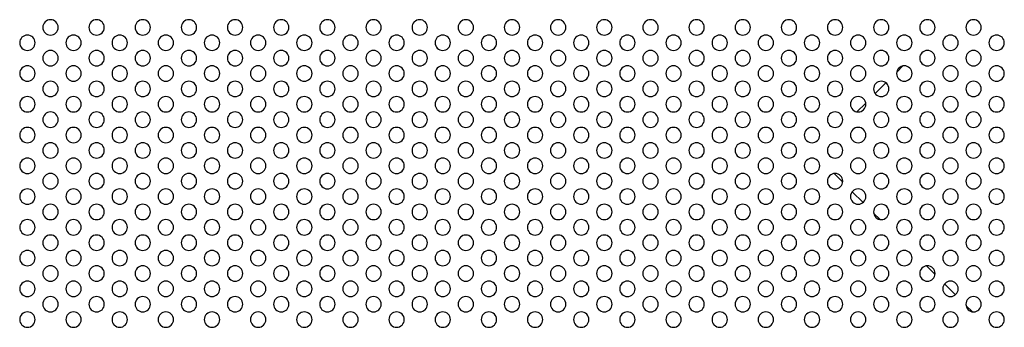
# Model space of a CAD drawing. Header units: millimetres. Extents: x 0 to 1118, y 0 to 864.
# Tile 89 of 256: x 826 to 848, y 376 to 383. Entities that reach past the tile are written whole.
import ezdxf

# ---------------------------------------------------------------- set-up
doc = ezdxf.new("R2010")
doc.units = ezdxf.units.MM

msp = doc.modelspace()

# ---------------------------------------------------------------- linework, layer by layer
at = {"color": 7, "linetype": 'Continuous', "lineweight": 25}
for p, q in [((845.3696, 381.9412), (845.238, 381.8096)), ((845.0041, 381.5757), (844.7702, 381.3418)), ((844.5661, 381.1377), (844.3748, 380.9464)), ((843.8797, 379.6095), (844.0668, 379.4225)), ((844.2726, 379.2166), (844.5072, 378.982)), ((844.7368, 378.7524), (844.8764, 378.6129)), ((845.8797, 377.6095), (846.0668, 377.4225)), ((846.2726, 377.2166), (846.5072, 376.982)), ((846.7368, 376.7524), (846.8764, 376.6129))]:
    msp.add_line(p, q, dxfattribs=at)
for centre, start, end in [((826.9016, 382.7776), 0, 180), ((827.9016, 382.7776), 0, 180), ((828.9016, 382.7776), 0, 180), ((829.9016, 382.7776), 0, 180), ((830.9016, 382.7776), 0, 180), ((831.9016, 382.7776), 0, 180), ((832.9016, 382.7776), 0, 180), ((833.9016, 382.7776), 0, 180), ((834.9016, 382.7776), 0, 180), ((835.9016, 382.7776), 0, 180), ((836.9016, 382.7776), 0, 180), ((837.9016, 382.7776), 0, 180), ((838.9016, 382.7776), 0, 180), ((839.9016, 382.7776), 0, 180), ((840.9016, 382.7776), 0, 180), ((841.9016, 382.7776), 0, 180), ((842.9016, 382.7776), 0, 180), ((843.9016, 382.7776), 0, 180), ((844.9016, 382.7776), 0, 180), ((845.9016, 382.7776), 0, 180), ((846.9016, 382.7776), 0, 180), ((826.9016, 382.7776), 180, 0), ((827.9016, 382.7776), 180, 0), ((828.9016, 382.7776), 180, 0), ((829.9016, 382.7776), 180, 0), ((830.9016, 382.7776), 180, 0), ((831.9016, 382.7776), 180, 0), ((832.9016, 382.7776), 180, 0), ((833.9016, 382.7776), 180, 0), ((834.9016, 382.7776), 180, 0), ((835.9016, 382.7776), 180, 0), ((836.9016, 382.7776), 180, 0), ((837.9016, 382.7776), 180, 0), ((838.9016, 382.7776), 180, 0), ((839.9016, 382.7776), 180, 0), ((840.9016, 382.7776), 180, 0), ((841.9016, 382.7776), 180, 0), ((842.9016, 382.7776), 180, 0), ((843.9016, 382.7776), 180, 0), ((844.9016, 382.7776), 180, 0), ((845.9016, 382.7776), 180, 0), ((846.9016, 382.7776), 180, 0), ((826.4016, 382.4443), 0, 180), ((827.4016, 382.4443), 0, 180), ((828.4016, 382.4443), 0, 180), ((829.4016, 382.4443), 0, 180), ((830.4016, 382.4443), 0, 180), ((831.4016, 382.4443), 0, 180), ((832.4016, 382.4443), 0, 180), ((833.4016, 382.4443), 0, 180), ((834.4016, 382.4443), 0, 180), ((835.4016, 382.4443), 0, 180), ((836.4016, 382.4443), 0, 180), ((837.4016, 382.4443), 0, 180), ((838.4016, 382.4443), 0, 180), ((839.4016, 382.4443), 0, 180), ((840.4016, 382.4443), 0, 180), ((841.4016, 382.4443), 0, 180), ((842.4016, 382.4443), 0, 180), ((843.4016, 382.4443), 0, 180), ((844.4016, 382.4443), 0, 180), ((845.4016, 382.4443), 0, 180), ((846.4016, 382.4443), 0, 180), ((847.4016, 382.4443), 0, 180), ((826.4016, 382.4443), 180, 0), ((827.4016, 382.4443), 180, 0), ((828.4016, 382.4443), 180, 0), ((829.4016, 382.4443), 180, 0), ((830.4016, 382.4443), 180, 0), ((831.4016, 382.4443), 180, 0), ((832.4016, 382.4443), 180, 0), ((833.4016, 382.4443), 180, 0), ((834.4016, 382.4443), 180, 0), ((835.4016, 382.4443), 180, 0), ((836.4016, 382.4443), 180, 0), ((837.4016, 382.4443), 180, 0), ((838.4016, 382.4443), 180, 0), ((839.4016, 382.4443), 180, 0), ((840.4016, 382.4443), 180, 0), ((841.4016, 382.4443), 180, 0), ((842.4016, 382.4443), 180, 0), ((843.4016, 382.4443), 180, 0), ((844.4016, 382.4443), 180, 0), ((845.4016, 382.4443), 180, 0), ((846.4016, 382.4443), 180, 0), ((847.4016, 382.4443), 180, 0), ((826.9016, 382.111), 0, 180), ((826.9016, 382.111), 180, 0), ((827.9016, 382.111), 0, 180), ((827.9016, 382.111), 180, 0), ((828.9016, 382.111), 0, 180), ((828.9016, 382.111), 180, 0), ((829.9016, 382.111), 0, 180), ((829.9016, 382.111), 180, 0), ((830.9016, 382.111), 0, 180), ((830.9016, 382.111), 180, 0), ((831.9016, 382.111), 0, 180), ((831.9016, 382.111), 180, 0), ((832.9016, 382.111), 0, 180), ((832.9016, 382.111), 180, 0), ((833.9016, 382.111), 0, 180), ((833.9016, 382.111), 180, 0), ((834.9016, 382.111), 0, 180), ((834.9016, 382.111), 180, 0), ((835.9016, 382.111), 0, 180), ((835.9016, 382.111), 180, 0), ((836.9016, 382.111), 0, 180), ((836.9016, 382.111), 180, 0), ((837.9016, 382.111), 0, 180), ((837.9016, 382.111), 180, 0), ((838.9016, 382.111), 0, 180), ((838.9016, 382.111), 180, 0), ((839.9016, 382.111), 0, 180), ((839.9016, 382.111), 180, 0), ((840.9016, 382.111), 0, 180), ((840.9016, 382.111), 180, 0), ((841.9016, 382.111), 0, 180), ((841.9016, 382.111), 180, 0), ((842.9016, 382.111), 0, 180), ((842.9016, 382.111), 180, 0), ((843.9016, 382.111), 0, 180), ((843.9016, 382.111), 180, 0), ((844.9016, 382.111), 0, 180), ((844.9016, 382.111), 180, 0), ((845.9016, 382.111), 0, 180), ((845.9016, 382.111), 180, 0), ((846.9016, 382.111), 0, 180), ((846.9016, 382.111), 180, 0), ((826.4016, 381.7776), 0, 180), ((827.4016, 381.7776), 0, 180), ((828.4016, 381.7776), 0, 180), ((829.4016, 381.7776), 0, 180), ((830.4016, 381.7776), 0, 180), ((831.4016, 381.7776), 0, 180), ((832.4016, 381.7776), 0, 180), ((833.4016, 381.7776), 0, 180), ((834.4016, 381.7776), 0, 180), ((835.4016, 381.7776), 0, 180), ((836.4016, 381.7776), 0, 180), ((837.4016, 381.7776), 0, 180), ((838.4016, 381.7776), 0, 180), ((839.4016, 381.7776), 0, 180), ((840.4016, 381.7776), 0, 180), ((841.4016, 381.7776), 0, 180), ((842.4016, 381.7776), 0, 180), ((843.4016, 381.7776), 0, 180), ((844.4016, 381.7776), 0, 180), ((845.4016, 381.7776), 0, 180), ((846.4016, 381.7776), 0, 180), ((847.4016, 381.7776), 0, 180), ((826.4016, 381.7776), 180, 0), ((827.4016, 381.7776), 180, 0), ((828.4016, 381.7776), 180, 0), ((829.4016, 381.7776), 180, 0), ((830.4016, 381.7776), 180, 0), ((831.4016, 381.7776), 180, 0), ((832.4016, 381.7776), 180, 0), ((833.4016, 381.7776), 180, 0), ((834.4016, 381.7776), 180, 0), ((835.4016, 381.7776), 180, 0), ((836.4016, 381.7776), 180, 0), ((837.4016, 381.7776), 180, 0), ((838.4016, 381.7776), 180, 0), ((839.4016, 381.7776), 180, 0), ((840.4016, 381.7776), 180, 0), ((841.4016, 381.7776), 180, 0), ((842.4016, 381.7776), 180, 0), ((843.4016, 381.7776), 180, 0), ((844.4016, 381.7776), 180, 0), ((845.4016, 381.7776), 180, 0), ((846.4016, 381.7776), 180, 0), ((847.4016, 381.7776), 180, 0), ((826.9016, 381.4443), 0, 180), ((826.9016, 381.4443), 180, 0), ((827.9016, 381.4443), 0, 180), ((827.9016, 381.4443), 180, 0), ((828.9016, 381.4443), 0, 180), ((828.9016, 381.4443), 180, 0), ((829.9016, 381.4443), 0, 180), ((829.9016, 381.4443), 180, 0), ((830.9016, 381.4443), 0, 180), ((830.9016, 381.4443), 180, 0), ((831.9016, 381.4443), 0, 180), ((831.9016, 381.4443), 180, 0), ((832.9016, 381.4443), 0, 180), ((832.9016, 381.4443), 180, 0), ((833.9016, 381.4443), 0, 180), ((833.9016, 381.4443), 180, 0), ((834.9016, 381.4443), 0, 180), ((834.9016, 381.4443), 180, 0), ((835.9016, 381.4443), 0, 180), ((835.9016, 381.4443), 180, 0), ((836.9016, 381.4443), 0, 180), ((836.9016, 381.4443), 180, 0), ((837.9016, 381.4443), 0, 180), ((837.9016, 381.4443), 180, 0), ((838.9016, 381.4443), 0, 180), ((838.9016, 381.4443), 180, 0), ((839.9016, 381.4443), 0, 180), ((839.9016, 381.4443), 180, 0), ((840.9016, 381.4443), 0, 180), ((840.9016, 381.4443), 180, 0), ((841.9016, 381.4443), 0, 180), ((841.9016, 381.4443), 180, 0), ((842.9016, 381.4443), 0, 180), ((842.9016, 381.4443), 180, 0), ((843.9016, 381.4443), 0, 180), ((843.9016, 381.4443), 180, 0), ((844.9016, 381.4443), 0, 180), ((844.9016, 381.4443), 180, 0), ((845.9016, 381.4443), 0, 180), ((845.9016, 381.4443), 180, 0), ((846.9016, 381.4443), 0, 180), ((846.9016, 381.4443), 180, 0), ((826.4016, 381.111), 0, 180), ((827.4016, 381.111), 0, 180), ((828.4016, 381.111), 0, 180), ((829.4016, 381.111), 0, 180), ((830.4016, 381.111), 0, 180), ((831.4016, 381.111), 0, 180), ((832.4016, 381.111), 0, 180), ((833.4016, 381.111), 0, 180), ((834.4016, 381.111), 0, 180), ((835.4016, 381.111), 0, 180), ((836.4016, 381.111), 0, 180), ((837.4016, 381.111), 0, 180), ((838.4016, 381.111), 0, 180), ((839.4016, 381.111), 0, 180), ((840.4016, 381.111), 0, 180), ((841.4016, 381.111), 0, 180), ((842.4016, 381.111), 0, 180), ((843.4016, 381.111), 0, 180), ((844.4016, 381.111), 0, 180), ((845.4016, 381.111), 0, 180), ((846.4016, 381.111), 0, 180), ((847.4016, 381.111), 0, 180), ((826.4016, 381.111), 180, 0), ((827.4016, 381.111), 180, 0), ((828.4016, 381.111), 180, 0), ((829.4016, 381.111), 180, 0), ((830.4016, 381.111), 180, 0), ((831.4016, 381.111), 180, 0), ((832.4016, 381.111), 180, 0), ((833.4016, 381.111), 180, 0), ((834.4016, 381.111), 180, 0), ((835.4016, 381.111), 180, 0), ((836.4016, 381.111), 180, 0), ((837.4016, 381.111), 180, 0), ((838.4016, 381.111), 180, 0), ((839.4016, 381.111), 180, 0), ((840.4016, 381.111), 180, 0), ((841.4016, 381.111), 180, 0), ((842.4016, 381.111), 180, 0), ((843.4016, 381.111), 180, 0), ((844.4016, 381.111), 180, 0), ((845.4016, 381.111), 180, 0), ((846.4016, 381.111), 180, 0), ((847.4016, 381.111), 180, 0), ((826.9016, 380.7776), 0, 180), ((827.9016, 380.7776), 0, 180), ((828.9016, 380.7776), 0, 180), ((829.9016, 380.7776), 0, 180), ((830.9016, 380.7776), 0, 180), ((831.9016, 380.7776), 0, 180), ((832.9016, 380.7776), 0, 180), ((833.9016, 380.7776), 0, 180), ((834.9016, 380.7776), 0, 180), ((835.9016, 380.7776), 0, 180), ((836.9016, 380.7776), 0, 180), ((837.9016, 380.7776), 0, 180), ((838.9016, 380.7776), 0, 180), ((839.9016, 380.7776), 0, 180), ((840.9016, 380.7776), 0, 180), ((841.9016, 380.7776), 0, 180), ((842.9016, 380.7776), 0, 180), ((843.9016, 380.7776), 0, 180), ((844.9016, 380.7776), 0, 180), ((845.9016, 380.7776), 0, 180), ((846.9016, 380.7776), 0, 180), ((826.4016, 380.4443), 0, 180), ((826.9016, 380.7776), 180, 0), ((827.4016, 380.4443), 0, 180), ((827.9016, 380.7776), 180, 0), ((828.4016, 380.4443), 0, 180), ((828.9016, 380.7776), 180, 0), ((829.4016, 380.4443), 0, 180), ((829.9016, 380.7776), 180, 0), ((830.4016, 380.4443), 0, 180), ((830.9016, 380.7776), 180, 0), ((831.4016, 380.4443), 0, 180), ((831.9016, 380.7776), 180, 0), ((832.4016, 380.4443), 0, 180), ((832.9016, 380.7776), 180, 0), ((833.4016, 380.4443), 0, 180), ((833.9016, 380.7776), 180, 0), ((834.4016, 380.4443), 0, 180), ((834.9016, 380.7776), 180, 0), ((835.4016, 380.4443), 0, 180), ((835.9016, 380.7776), 180, 0), ((836.4016, 380.4443), 0, 180), ((836.9016, 380.7776), 180, 0), ((837.4016, 380.4443), 0, 180), ((837.9016, 380.7776), 180, 0), ((838.4016, 380.4443), 0, 180), ((838.9016, 380.7776), 180, 0), ((839.4016, 380.4443), 0, 180), ((839.9016, 380.7776), 180, 0), ((840.4016, 380.4443), 0, 180), ((840.9016, 380.7776), 180, 0), ((841.4016, 380.4443), 0, 180), ((841.9016, 380.7776), 180, 0), ((842.4016, 380.4443), 0, 180), ((842.9016, 380.7776), 180, 0), ((843.4016, 380.4443), 0, 180), ((843.9016, 380.7776), 180, 0), ((844.4016, 380.4443), 0, 180), ((844.9016, 380.7776), 180, 0), ((845.4016, 380.4443), 0, 180), ((845.9016, 380.7776), 180, 0), ((846.4016, 380.4443), 0, 180), ((846.9016, 380.7776), 180, 0), ((847.4016, 380.4443), 0, 180), ((826.4016, 380.4443), 180, 0), ((827.4016, 380.4443), 180, 0), ((828.4016, 380.4443), 180, 0), ((829.4016, 380.4443), 180, 0), ((830.4016, 380.4443), 180, 0), ((831.4016, 380.4443), 180, 0), ((832.4016, 380.4443), 180, 0), ((833.4016, 380.4443), 180, 0), ((834.4016, 380.4443), 180, 0), ((835.4016, 380.4443), 180, 0), ((836.4016, 380.4443), 180, 0), ((837.4016, 380.4443), 180, 0), ((838.4016, 380.4443), 180, 0), ((839.4016, 380.4443), 180, 0), ((840.4016, 380.4443), 180, 0), ((841.4016, 380.4443), 180, 0), ((842.4016, 380.4443), 180, 0), ((843.4016, 380.4443), 180, 0), ((844.4016, 380.4443), 180, 0), ((845.4016, 380.4443), 180, 0), ((846.4016, 380.4443), 180, 0), ((847.4016, 380.4443), 180, 0), ((826.9016, 380.111), 0, 180), ((827.9016, 380.111), 0, 180), ((828.9016, 380.111), 0, 180), ((829.9016, 380.111), 0, 180), ((830.9016, 380.111), 0, 180), ((831.9016, 380.111), 0, 180), ((832.9016, 380.111), 0, 180), ((833.9016, 380.111), 0, 180), ((834.9016, 380.111), 0, 180), ((835.9016, 380.111), 0, 180), ((836.9016, 380.111), 0, 180), ((837.9016, 380.111), 0, 180), ((838.9016, 380.111), 0, 180), ((839.9016, 380.111), 0, 180), ((840.9016, 380.111), 0, 180), ((841.9016, 380.111), 0, 180), ((842.9016, 380.111), 0, 180), ((843.9016, 380.111), 0, 180), ((844.9016, 380.111), 0, 180), ((845.9016, 380.111), 0, 180), ((846.9016, 380.111), 0, 180), ((826.9016, 380.111), 180, 0), ((827.9016, 380.111), 180, 0), ((828.9016, 380.111), 180, 0), ((829.9016, 380.111), 180, 0), ((830.9016, 380.111), 180, 0), ((831.9016, 380.111), 180, 0), ((832.9016, 380.111), 180, 0), ((833.9016, 380.111), 180, 0), ((834.9016, 380.111), 180, 0), ((835.9016, 380.111), 180, 0), ((836.9016, 380.111), 180, 0), ((837.9016, 380.111), 180, 0), ((838.9016, 380.111), 180, 0), ((839.9016, 380.111), 180, 0), ((840.9016, 380.111), 180, 0), ((841.9016, 380.111), 180, 0), ((842.9016, 380.111), 180, 0), ((843.9016, 380.111), 180, 0), ((844.9016, 380.111), 180, 0), ((845.9016, 380.111), 180, 0), ((846.9016, 380.111), 180, 0), ((826.4016, 379.7776), 0, 180), ((826.4016, 379.7776), 180, 0), ((827.4016, 379.7776), 0, 180), ((827.4016, 379.7776), 180, 0), ((828.4016, 379.7776), 0, 180), ((828.4016, 379.7776), 180, 0), ((829.4016, 379.7776), 0, 180), ((829.4016, 379.7776), 180, 0), ((830.4016, 379.7776), 0, 180), ((830.4016, 379.7776), 180, 0), ((831.4016, 379.7776), 0, 180), ((831.4016, 379.7776), 180, 0), ((832.4016, 379.7776), 0, 180), ((832.4016, 379.7776), 180, 0), ((833.4016, 379.7776), 0, 180), ((833.4016, 379.7776), 180, 0), ((834.4016, 379.7776), 0, 180), ((834.4016, 379.7776), 180, 0), ((835.4016, 379.7776), 0, 180), ((835.4016, 379.7776), 180, 0), ((836.4016, 379.7776), 0, 180), ((836.4016, 379.7776), 180, 0), ((837.4016, 379.7776), 0, 180), ((837.4016, 379.7776), 180, 0), ((838.4016, 379.7776), 0, 180), ((838.4016, 379.7776), 180, 0), ((839.4016, 379.7776), 0, 180), ((839.4016, 379.7776), 180, 0), ((840.4016, 379.7776), 0, 180), ((840.4016, 379.7776), 180, 0), ((841.4016, 379.7776), 0, 180), ((841.4016, 379.7776), 180, 0), ((842.4016, 379.7776), 0, 180), ((842.4016, 379.7776), 180, 0), ((843.4016, 379.7776), 0, 180), ((843.4016, 379.7776), 180, 0), ((844.4016, 379.7776), 0, 180), ((844.4016, 379.7776), 180, 0), ((845.4016, 379.7776), 0, 180), ((845.4016, 379.7776), 180, 0), ((846.4016, 379.7776), 0, 180), ((846.4016, 379.7776), 180, 0), ((847.4016, 379.7776), 0, 180), ((847.4016, 379.7776), 180, 0), ((826.9016, 379.4443), 0, 180), ((827.9016, 379.4443), 0, 180), ((828.9016, 379.4443), 0, 180), ((829.9016, 379.4443), 0, 180), ((830.9016, 379.4443), 0, 180), ((831.9016, 379.4443), 0, 180), ((832.9016, 379.4443), 0, 180), ((833.9016, 379.4443), 0, 180), ((834.9016, 379.4443), 0, 180), ((835.9016, 379.4443), 0, 180), ((836.9016, 379.4443), 0, 180), ((837.9016, 379.4443), 0, 180), ((838.9016, 379.4443), 0, 180), ((839.9016, 379.4443), 0, 180), ((840.9016, 379.4443), 0, 180), ((841.9016, 379.4443), 0, 180), ((842.9016, 379.4443), 0, 180), ((843.9016, 379.4443), 0, 180), ((844.9016, 379.4443), 0, 180), ((845.9016, 379.4443), 0, 180), ((846.9016, 379.4443), 0, 180), ((826.9016, 379.4443), 180, 0), ((827.9016, 379.4443), 180, 0), ((828.9016, 379.4443), 180, 0), ((829.9016, 379.4443), 180, 0), ((830.9016, 379.4443), 180, 0), ((831.9016, 379.4443), 180, 0), ((832.9016, 379.4443), 180, 0), ((833.9016, 379.4443), 180, 0), ((834.9016, 379.4443), 180, 0), ((835.9016, 379.4443), 180, 0), ((836.9016, 379.4443), 180, 0), ((837.9016, 379.4443), 180, 0), ((838.9016, 379.4443), 180, 0), ((839.9016, 379.4443), 180, 0), ((840.9016, 379.4443), 180, 0), ((841.9016, 379.4443), 180, 0), ((842.9016, 379.4443), 180, 0), ((843.9016, 379.4443), 180, 0), ((844.9016, 379.4443), 180, 0), ((845.9016, 379.4443), 180, 0), ((846.9016, 379.4443), 180, 0), ((826.4016, 379.111), 0, 180), ((826.4016, 379.111), 180, 0), ((827.4016, 379.111), 0, 180), ((827.4016, 379.111), 180, 0), ((828.4016, 379.111), 0, 180), ((828.4016, 379.111), 180, 0), ((829.4016, 379.111), 0, 180), ((829.4016, 379.111), 180, 0), ((830.4016, 379.111), 0, 180), ((830.4016, 379.111), 180, 0), ((831.4016, 379.111), 0, 180), ((831.4016, 379.111), 180, 0), ((832.4016, 379.111), 0, 180), ((832.4016, 379.111), 180, 0), ((833.4016, 379.111), 0, 180), ((833.4016, 379.111), 180, 0), ((834.4016, 379.111), 0, 180), ((834.4016, 379.111), 180, 0), ((835.4016, 379.111), 0, 180), ((835.4016, 379.111), 180, 0), ((836.4016, 379.111), 0, 180), ((836.4016, 379.111), 180, 0), ((837.4016, 379.111), 0, 180), ((837.4016, 379.111), 180, 0), ((838.4016, 379.111), 0, 180), ((838.4016, 379.111), 180, 0), ((839.4016, 379.111), 0, 180), ((839.4016, 379.111), 180, 0), ((840.4016, 379.111), 0, 180), ((840.4016, 379.111), 180, 0), ((841.4016, 379.111), 0, 180), ((841.4016, 379.111), 180, 0), ((842.4016, 379.111), 0, 180), ((842.4016, 379.111), 180, 0), ((843.4016, 379.111), 0, 180), ((843.4016, 379.111), 180, 0), ((844.4016, 379.111), 0, 180), ((844.4016, 379.111), 180, 0), ((845.4016, 379.111), 0, 180), ((845.4016, 379.111), 180, 0), ((846.4016, 379.111), 0, 180), ((846.4016, 379.111), 180, 0), ((847.4016, 379.111), 0, 180), ((847.4016, 379.111), 180, 0), ((826.9016, 378.7776), 0, 180), ((827.9016, 378.7776), 0, 180), ((828.9016, 378.7776), 0, 180), ((829.9016, 378.7776), 0, 180), ((830.9016, 378.7776), 0, 180), ((831.9016, 378.7776), 0, 180), ((832.9016, 378.7776), 0, 180), ((833.9016, 378.7776), 0, 180), ((834.9016, 378.7776), 0, 180), ((835.9016, 378.7776), 0, 180), ((836.9016, 378.7776), 0, 180), ((837.9016, 378.7776), 0, 180), ((838.9016, 378.7776), 0, 180), ((839.9016, 378.7776), 0, 180), ((840.9016, 378.7776), 0, 180), ((841.9016, 378.7776), 0, 180), ((842.9016, 378.7776), 0, 180), ((843.9016, 378.7776), 0, 180), ((844.9016, 378.7776), 0, 180), ((845.9016, 378.7776), 0, 180), ((846.9016, 378.7776), 0, 180), ((826.9016, 378.7776), 180, 0), ((827.9016, 378.7776), 180, 0), ((828.9016, 378.7776), 180, 0), ((829.9016, 378.7776), 180, 0), ((830.9016, 378.7776), 180, 0), ((831.9016, 378.7776), 180, 0), ((832.9016, 378.7776), 180, 0), ((833.9016, 378.7776), 180, 0), ((834.9016, 378.7776), 180, 0), ((835.9016, 378.7776), 180, 0), ((836.9016, 378.7776), 180, 0), ((837.9016, 378.7776), 180, 0), ((838.9016, 378.7776), 180, 0), ((839.9016, 378.7776), 180, 0), ((840.9016, 378.7776), 180, 0), ((841.9016, 378.7776), 180, 0), ((842.9016, 378.7776), 180, 0), ((843.9016, 378.7776), 180, 0), ((844.9016, 378.7776), 180, 0), ((845.9016, 378.7776), 180, 0), ((846.9016, 378.7776), 180, 0), ((826.4016, 378.4443), 0, 180), ((827.4016, 378.4443), 0, 180), ((828.4016, 378.4443), 0, 180), ((829.4016, 378.4443), 0, 180), ((830.4016, 378.4443), 0, 180), ((831.4016, 378.4443), 0, 180), ((832.4016, 378.4443), 0, 180), ((833.4016, 378.4443), 0, 180), ((834.4016, 378.4443), 0, 180), ((835.4016, 378.4443), 0, 180), ((836.4016, 378.4443), 0, 180), ((837.4016, 378.4443), 0, 180), ((838.4016, 378.4443), 0, 180), ((839.4016, 378.4443), 0, 180), ((840.4016, 378.4443), 0, 180), ((841.4016, 378.4443), 0, 180), ((842.4016, 378.4443), 0, 180), ((843.4016, 378.4443), 0, 180), ((844.4016, 378.4443), 0, 180), ((845.4016, 378.4443), 0, 180), ((846.4016, 378.4443), 0, 180), ((847.4016, 378.4443), 0, 180), ((826.4016, 378.4443), 180, 0), ((826.9016, 378.111), 0, 180), ((827.4016, 378.4443), 180, 0), ((827.9016, 378.111), 0, 180), ((828.4016, 378.4443), 180, 0), ((828.9016, 378.111), 0, 180), ((829.4016, 378.4443), 180, 0), ((829.9016, 378.111), 0, 180), ((830.4016, 378.4443), 180, 0), ((830.9016, 378.111), 0, 180), ((831.4016, 378.4443), 180, 0), ((831.9016, 378.111), 0, 180), ((832.4016, 378.4443), 180, 0), ((832.9016, 378.111), 0, 180), ((833.4016, 378.4443), 180, 0), ((833.9016, 378.111), 0, 180), ((834.4016, 378.4443), 180, 0), ((834.9016, 378.111), 0, 180), ((835.4016, 378.4443), 180, 0), ((835.9016, 378.111), 0, 180), ((836.4016, 378.4443), 180, 0), ((836.9016, 378.111), 0, 180), ((837.4016, 378.4443), 180, 0), ((837.9016, 378.111), 0, 180), ((838.4016, 378.4443), 180, 0), ((838.9016, 378.111), 0, 180), ((839.4016, 378.4443), 180, 0), ((839.9016, 378.111), 0, 180), ((840.4016, 378.4443), 180, 0), ((840.9016, 378.111), 0, 180), ((841.4016, 378.4443), 180, 0), ((841.9016, 378.111), 0, 180), ((842.4016, 378.4443), 180, 0), ((842.9016, 378.111), 0, 180), ((843.4016, 378.4443), 180, 0), ((843.9016, 378.111), 0, 180), ((844.4016, 378.4443), 180, 0), ((844.9016, 378.111), 0, 180), ((845.4016, 378.4443), 180, 0), ((845.9016, 378.111), 0, 180), ((846.4016, 378.4443), 180, 0), ((846.9016, 378.111), 0, 180), ((847.4016, 378.4443), 180, 0), ((826.9016, 378.111), 180, 0), ((827.9016, 378.111), 180, 0), ((828.9016, 378.111), 180, 0), ((829.9016, 378.111), 180, 0), ((830.9016, 378.111), 180, 0), ((831.9016, 378.111), 180, 0), ((832.9016, 378.111), 180, 0), ((833.9016, 378.111), 180, 0), ((834.9016, 378.111), 180, 0), ((835.9016, 378.111), 180, 0), ((836.9016, 378.111), 180, 0), ((837.9016, 378.111), 180, 0), ((838.9016, 378.111), 180, 0), ((839.9016, 378.111), 180, 0), ((840.9016, 378.111), 180, 0), ((841.9016, 378.111), 180, 0), ((842.9016, 378.111), 180, 0), ((843.9016, 378.111), 180, 0), ((844.9016, 378.111), 180, 0), ((845.9016, 378.111), 180, 0), ((846.9016, 378.111), 180, 0), ((826.4016, 377.7776), 0, 180), ((827.4016, 377.7776), 0, 180), ((828.4016, 377.7776), 0, 180), ((829.4016, 377.7776), 0, 180), ((830.4016, 377.7776), 0, 180), ((831.4016, 377.7776), 0, 180), ((832.4016, 377.7776), 0, 180), ((833.4016, 377.7776), 0, 180), ((834.4016, 377.7776), 0, 180), ((835.4016, 377.7776), 0, 180), ((836.4016, 377.7776), 0, 180), ((837.4016, 377.7776), 0, 180), ((838.4016, 377.7776), 0, 180), ((839.4016, 377.7776), 0, 180), ((840.4016, 377.7776), 0, 180), ((841.4016, 377.7776), 0, 180), ((842.4016, 377.7776), 0, 180), ((843.4016, 377.7776), 0, 180), ((844.4016, 377.7776), 0, 180), ((845.4016, 377.7776), 0, 180), ((846.4016, 377.7776), 0, 180), ((847.4016, 377.7776), 0, 180), ((826.4016, 377.7776), 180, 0), ((826.9016, 377.4443), 0, 180), ((827.4016, 377.7776), 180, 0), ((827.9016, 377.4443), 0, 180), ((828.4016, 377.7776), 180, 0), ((828.9016, 377.4443), 0, 180), ((829.4016, 377.7776), 180, 0), ((829.9016, 377.4443), 0, 180), ((830.4016, 377.7776), 180, 0), ((830.9016, 377.4443), 0, 180), ((831.4016, 377.7776), 180, 0), ((831.9016, 377.4443), 0, 180), ((832.4016, 377.7776), 180, 0), ((832.9016, 377.4443), 0, 180), ((833.4016, 377.7776), 180, 0), ((833.9016, 377.4443), 0, 180), ((834.4016, 377.7776), 180, 0), ((834.9016, 377.4443), 0, 180), ((835.4016, 377.7776), 180, 0), ((835.9016, 377.4443), 0, 180), ((836.4016, 377.7776), 180, 0), ((836.9016, 377.4443), 0, 180), ((837.4016, 377.7776), 180, 0), ((837.9016, 377.4443), 0, 180), ((838.4016, 377.7776), 180, 0), ((838.9016, 377.4443), 0, 180), ((839.4016, 377.7776), 180, 0), ((839.9016, 377.4443), 0, 180), ((840.4016, 377.7776), 180, 0), ((840.9016, 377.4443), 0, 180), ((841.4016, 377.7776), 180, 0), ((841.9016, 377.4443), 0, 180), ((842.4016, 377.7776), 180, 0), ((842.9016, 377.4443), 0, 180), ((843.4016, 377.7776), 180, 0), ((843.9016, 377.4443), 0, 180), ((844.4016, 377.7776), 180, 0), ((844.9016, 377.4443), 0, 180), ((845.4016, 377.7776), 180, 0), ((845.9016, 377.4443), 0, 180), ((846.4016, 377.7776), 180, 0), ((846.9016, 377.4443), 0, 180), ((847.4016, 377.7776), 180, 0), ((826.9016, 377.4443), 180, 0), ((827.9016, 377.4443), 180, 0), ((828.9016, 377.4443), 180, 0), ((829.9016, 377.4443), 180, 0), ((830.9016, 377.4443), 180, 0), ((831.9016, 377.4443), 180, 0), ((832.9016, 377.4443), 180, 0), ((833.9016, 377.4443), 180, 0), ((834.9016, 377.4443), 180, 0), ((835.9016, 377.4443), 180, 0), ((836.9016, 377.4443), 180, 0), ((837.9016, 377.4443), 180, 0), ((838.9016, 377.4443), 180, 0), ((839.9016, 377.4443), 180, 0), ((840.9016, 377.4443), 180, 0), ((841.9016, 377.4443), 180, 0), ((842.9016, 377.4443), 180, 0), ((843.9016, 377.4443), 180, 0), ((844.9016, 377.4443), 180, 0), ((845.9016, 377.4443), 180, 0), ((846.9016, 377.4443), 180, 0), ((826.4016, 377.111), 0, 180), ((827.4016, 377.111), 0, 180), ((828.4016, 377.111), 0, 180), ((829.4016, 377.111), 0, 180), ((830.4016, 377.111), 0, 180), ((831.4016, 377.111), 0, 180), ((832.4016, 377.111), 0, 180), ((833.4016, 377.111), 0, 180), ((834.4016, 377.111), 0, 180), ((835.4016, 377.111), 0, 180), ((836.4016, 377.111), 0, 180), ((837.4016, 377.111), 0, 180), ((838.4016, 377.111), 0, 180), ((839.4016, 377.111), 0, 180), ((840.4016, 377.111), 0, 180), ((841.4016, 377.111), 0, 180), ((842.4016, 377.111), 0, 180), ((843.4016, 377.111), 0, 180), ((844.4016, 377.111), 0, 180), ((845.4016, 377.111), 0, 180), ((846.4016, 377.111), 0, 180), ((847.4016, 377.111), 0, 180), ((826.4016, 377.111), 180, 0), ((827.4016, 377.111), 180, 0), ((828.4016, 377.111), 180, 0), ((829.4016, 377.111), 180, 0), ((830.4016, 377.111), 180, 0), ((831.4016, 377.111), 180, 0), ((832.4016, 377.111), 180, 0), ((833.4016, 377.111), 180, 0), ((834.4016, 377.111), 180, 0), ((835.4016, 377.111), 180, 0), ((836.4016, 377.111), 180, 0), ((837.4016, 377.111), 180, 0), ((838.4016, 377.111), 180, 0), ((839.4016, 377.111), 180, 0), ((840.4016, 377.111), 180, 0), ((841.4016, 377.111), 180, 0), ((842.4016, 377.111), 180, 0), ((843.4016, 377.111), 180, 0), ((844.4016, 377.111), 180, 0), ((845.4016, 377.111), 180, 0), ((846.4016, 377.111), 180, 0), ((847.4016, 377.111), 180, 0), ((826.9016, 376.7776), 0, 180), ((826.9016, 376.7776), 180, 0), ((827.9016, 376.7776), 0, 180), ((827.9016, 376.7776), 180, 0), ((828.9016, 376.7776), 0, 180), ((828.9016, 376.7776), 180, 0), ((829.9016, 376.7776), 0, 180), ((829.9016, 376.7776), 180, 0), ((830.9016, 376.7776), 0, 180), ((830.9016, 376.7776), 180, 0), ((831.9016, 376.7776), 0, 180), ((831.9016, 376.7776), 180, 0), ((832.9016, 376.7776), 0, 180), ((832.9016, 376.7776), 180, 0), ((833.9016, 376.7776), 0, 180), ((833.9016, 376.7776), 180, 0), ((834.9016, 376.7776), 0, 180), ((834.9016, 376.7776), 180, 0), ((835.9016, 376.7776), 0, 180), ((835.9016, 376.7776), 180, 0), ((836.9016, 376.7776), 0, 180), ((836.9016, 376.7776), 180, 0), ((837.9016, 376.7776), 0, 180), ((837.9016, 376.7776), 180, 0), ((838.9016, 376.7776), 0, 180), ((838.9016, 376.7776), 180, 0), ((839.9016, 376.7776), 0, 180), ((839.9016, 376.7776), 180, 0), ((840.9016, 376.7776), 0, 180), ((840.9016, 376.7776), 180, 0), ((841.9016, 376.7776), 0, 180), ((841.9016, 376.7776), 180, 0), ((842.9016, 376.7776), 0, 180), ((842.9016, 376.7776), 180, 0), ((843.9016, 376.7776), 0, 180), ((843.9016, 376.7776), 180, 0), ((844.9016, 376.7776), 0, 180), ((844.9016, 376.7776), 180, 0), ((845.9016, 376.7776), 0, 180), ((845.9016, 376.7776), 180, 0), ((846.9016, 376.7776), 0, 180), ((846.9016, 376.7776), 180, 0), ((826.4016, 376.4443), 0, 180), ((827.4016, 376.4443), 0, 180), ((828.4016, 376.4443), 0, 180), ((829.4016, 376.4443), 0, 180), ((830.4016, 376.4443), 0, 180), ((831.4016, 376.4443), 0, 180), ((832.4016, 376.4443), 0, 180), ((833.4016, 376.4443), 0, 180), ((834.4016, 376.4443), 0, 180), ((835.4016, 376.4443), 0, 180), ((836.4016, 376.4443), 0, 180), ((837.4016, 376.4443), 0, 180), ((838.4016, 376.4443), 0, 180), ((839.4016, 376.4443), 0, 180), ((840.4016, 376.4443), 0, 180), ((841.4016, 376.4443), 0, 180), ((842.4016, 376.4443), 0, 180), ((843.4016, 376.4443), 0, 180), ((844.4016, 376.4443), 0, 180), ((845.4016, 376.4443), 0, 180), ((846.4016, 376.4443), 0, 180), ((847.4016, 376.4443), 0, 180), ((826.4016, 376.4443), 180, 0), ((827.4016, 376.4443), 180, 0), ((828.4016, 376.4443), 180, 0), ((829.4016, 376.4443), 180, 0), ((830.4016, 376.4443), 180, 0), ((831.4016, 376.4443), 180, 0), ((832.4016, 376.4443), 180, 0), ((833.4016, 376.4443), 180, 0), ((834.4016, 376.4443), 180, 0), ((835.4016, 376.4443), 180, 0), ((836.4016, 376.4443), 180, 0), ((837.4016, 376.4443), 180, 0), ((838.4016, 376.4443), 180, 0), ((839.4016, 376.4443), 180, 0), ((840.4016, 376.4443), 180, 0), ((841.4016, 376.4443), 180, 0), ((842.4016, 376.4443), 180, 0), ((843.4016, 376.4443), 180, 0), ((844.4016, 376.4443), 180, 0), ((845.4016, 376.4443), 180, 0), ((846.4016, 376.4443), 180, 0), ((847.4016, 376.4443), 180, 0)]:
    msp.add_arc(centre, 0.1667, start, end, dxfattribs=at)

doc.saveas('drawing.dxf')
